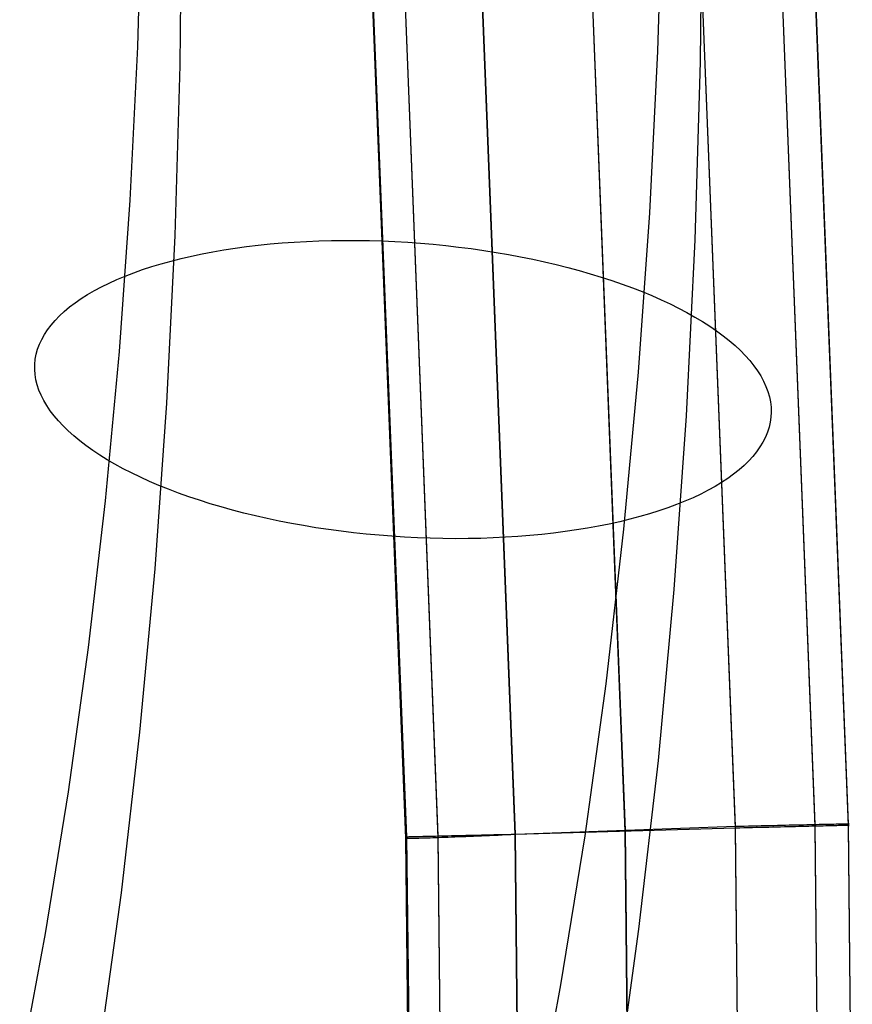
# Model space of a CAD drawing. Header units: millimetres. Extents: x 119 to 175.9, y -203.1 to -153.8.
# Tile 245 of 256: x 166.5 to 168.7, y -189.3 to -186.7. Entities that reach past the tile are written whole.
import ezdxf

# ---------------------------------------------------------------- set-up
doc = ezdxf.new("R2010")
doc.units = ezdxf.units.MM
doc.header["$MEASUREMENT"] = 0
doc.layers.add('Layer 01', color=5, linetype='Continuous', true_color=0x0000ff)

msp = doc.modelspace()

# ---------------------------------------------------------------- linework, layer by layer
at = {"layer": 'Layer 01'}
for p, q in [((168.6647, -188.8038, 34.9083), (168.5427, -185.7198, 34.9043)), ((168.3635, -188.8104, 35.2775), (168.2419, -185.7356, 35.2736)), ((168.3635, -188.8155, 31.3434), (168.2419, -185.7406, 31.3394)), ((168.5761, -188.8056, 35.1718), (168.4542, -185.7242, 35.1679)), ((168.5761, -188.8105, 31.4486), (168.4543, -185.7291, 31.4447)), ((168.6647, -188.8082, 31.7122), (168.5428, -185.7241, 31.7082)), ((167.7767, -188.8328, 31.3434), (167.6559, -185.7758, 31.3394)), ((167.7773, -188.8316, 35.2776), (167.6565, -185.7746, 35.2737)), ((168.0701, -188.8232, 31.3434), (167.9488, -185.7572, 31.3395)), ((168.0704, -188.8211, 35.2778), (167.9492, -185.7551, 35.2739)), ((167.3641, -185.7844, 34.9298), (167.4867, -188.8385, 34.9337)), ((167.4849, -188.8426, 31.7122), (167.3644, -185.7945, 31.7083)), ((167.4849, -188.8386, 34.9083), (167.3645, -185.7905, 34.9044)), ((167.5713, -188.8412, 31.4514), (167.4508, -185.7905, 31.4474)), ((167.5716, -188.8363, 35.1696), (167.4511, -185.7856, 35.1656)), ((168.2706, -186.7738, 30.8242), (168.275, -186.2946, 30.9857)), ((166.7704, -186.7335, 29.4673), (166.7825, -186.32, 29.62)), ((166.8834, -186.7838, 30.9276), (166.8876, -186.3265, 31.0818)), ((168.157, -186.7454, 29.3558), (168.1698, -186.3101, 29.5165)), ((166.75, -187.1422, 29.3029), (166.7704, -186.7335, 29.4673)), ((168.1355, -187.1756, 29.1827), (168.157, -186.7454, 29.3558)), ((166.8701, -187.2362, 30.7605), (166.8834, -186.7838, 30.9276)), ((168.2567, -187.2481, 30.649), (168.2706, -186.7738, 30.8242)), ((166.7213, -187.5456, 29.1271), (166.75, -187.1422, 29.3029)), ((168.1053, -187.6002, 28.9976), (168.1355, -187.1756, 29.1827)), ((166.8478, -187.6834, 30.5807), (166.8701, -187.2362, 30.7605)), ((167, -187.2748, 29.0134), (167.0301, -187.2702, 28.9979)), ((167.0301, -187.2702, 28.9979), (167.0607, -187.266, 28.9833)), ((167.0607, -187.266, 28.9833), (167.0918, -187.2623, 28.9697)), ((167.0918, -187.2623, 28.9697), (167.1233, -187.259, 28.9571)), ((167.1233, -187.259, 28.9571), (167.1553, -187.2562, 28.9454)), ((167.1553, -187.2562, 28.9454), (167.1877, -187.2539, 28.9348)), ((167.1877, -187.2539, 28.9348), (167.2204, -187.2521, 28.9253)), ((167.2204, -187.2521, 28.9253), (167.2535, -187.2507, 28.9167)), ((167.2535, -187.2507, 28.9167), (167.2868, -187.2498, 28.9093)), ((167.2868, -187.2498, 28.9093), (167.3203, -187.2494, 28.9029)), ((167.3203, -187.2494, 28.9029), (167.354, -187.2495, 28.8975)), ((167.354, -187.2495, 28.8975), (167.3879, -187.25, 28.8932)), ((167.3879, -187.25, 28.8932), (167.4219, -187.251, 28.89)), ((167.4219, -187.251, 28.89), (167.4559, -187.2525, 28.8879)), ((167.4559, -187.2525, 28.8879), (167.49, -187.2545, 28.8869)), ((167.49, -187.2545, 28.8869), (167.524, -187.2569, 28.8869)), ((167.524, -187.2569, 28.8869), (167.558, -187.2599, 28.8881)), ((167.558, -187.2599, 28.8881), (167.5919, -187.2632, 28.8903)), ((167.5919, -187.2632, 28.8903), (167.6257, -187.2671, 28.8936)), ((167.6257, -187.2671, 28.8936), (167.6593, -187.2714, 28.898)), ((167.6593, -187.2714, 28.898), (167.6927, -187.2761, 28.9035)), ((168.2333, -187.7168, 30.4605), (168.2567, -187.2481, 30.649)), ((166.8591, -187.3046, 29.1046), (166.8859, -187.2978, 29.0846)), ((166.8859, -187.2978, 29.0846), (166.9135, -187.2914, 29.0655)), ((166.9135, -187.2914, 29.0655), (166.9417, -187.2854, 29.0472)), ((166.9417, -187.2854, 29.0472), (166.9705, -187.2799, 29.0298)), ((166.9705, -187.2799, 29.0298), (167, -187.2748, 29.0134)), ((167.6927, -187.2761, 28.9035), (167.7258, -187.2813, 28.91)), ((167.7258, -187.2813, 28.91), (167.7586, -187.287, 28.9176)), ((167.7586, -187.287, 28.9176), (167.791, -187.2931, 28.9263)), ((167.791, -187.2931, 28.9263), (167.8231, -187.2996, 28.9359)), ((166.7832, -187.3274, 29.1694), (166.8077, -187.3194, 29.147)), ((166.8077, -187.3194, 29.147), (166.833, -187.3118, 29.1254)), ((166.833, -187.3118, 29.1254), (166.8591, -187.3046, 29.1046)), ((167.8231, -187.2996, 28.9359), (167.8548, -187.3065, 28.9466)), ((167.8548, -187.3065, 28.9466), (167.886, -187.3138, 28.9584)), ((167.886, -187.3138, 28.9584), (167.9168, -187.3215, 28.9711)), ((167.9168, -187.3215, 28.9711), (167.947, -187.3297, 28.9848)), ((166.7148, -187.3537, 29.241), (166.7367, -187.3446, 29.2164)), ((166.7367, -187.3446, 29.2164), (166.7595, -187.3358, 29.1926)), ((166.7595, -187.3358, 29.1926), (166.7832, -187.3274, 29.1694)), ((167.947, -187.3297, 28.9848), (167.9766, -187.3382, 28.9995)), ((167.9766, -187.3382, 28.9995), (168.0056, -187.347, 29.0151)), ((168.0056, -187.347, 29.0151), (168.034, -187.3563, 29.0317)), ((166.6547, -187.3832, 29.3184), (166.6738, -187.3731, 29.292)), ((166.6738, -187.3731, 29.292), (166.6938, -187.3632, 29.2662)), ((166.6938, -187.3632, 29.2662), (166.7148, -187.3537, 29.241)), ((168.034, -187.3563, 29.0317), (168.0617, -187.3659, 29.0491)), ((168.0617, -187.3659, 29.0491), (168.0888, -187.3758, 29.0675)), ((168.0888, -187.3758, 29.0675), (168.115, -187.386, 29.0867)), ((166.6195, -187.4045, 29.3729), (166.6366, -187.3937, 29.3454)), ((166.6366, -187.3937, 29.3454), (166.6547, -187.3832, 29.3184)), ((168.115, -187.386, 29.0867), (168.1406, -187.3966, 29.1068)), ((168.1406, -187.3966, 29.1068), (168.1653, -187.4075, 29.1277)), ((166.5746, -187.4386, 29.4584), (166.5885, -187.4269, 29.4295)), ((166.5885, -187.4269, 29.4295), (166.6035, -187.4156, 29.401)), ((166.6035, -187.4156, 29.401), (166.6195, -187.4045, 29.3729)), ((168.1653, -187.4075, 29.1277), (168.1892, -187.4186, 29.1494)), ((168.1892, -187.4186, 29.1494), (168.2122, -187.4301, 29.1719)), ((166.55, -187.4626, 29.5174), (166.5617, -187.4504, 29.4877)), ((166.5617, -187.4504, 29.4877), (166.5746, -187.4386, 29.4584)), ((168.2122, -187.4301, 29.1719), (168.2343, -187.4417, 29.1951)), ((168.2343, -187.4417, 29.1951), (168.2556, -187.4537, 29.219)), ((168.2556, -187.4537, 29.219), (168.2759, -187.4659, 29.2436)), ((166.5299, -187.4874, 29.5778), (166.5394, -187.4749, 29.5475)), ((166.5394, -187.4749, 29.5475), (166.55, -187.4626, 29.5174)), ((168.2759, -187.4659, 29.2436), (168.2952, -187.4782, 29.2689)), ((168.2952, -187.4782, 29.2689), (168.3135, -187.4908, 29.2948)), ((166.5144, -187.5131, 29.6391), (166.5216, -187.5002, 29.6083)), ((166.5216, -187.5002, 29.6083), (166.5299, -187.4874, 29.5778)), ((168.3135, -187.4908, 29.2948), (168.3309, -187.5036, 29.3213)), ((168.3309, -187.5036, 29.3213), (168.3472, -187.5166, 29.3484)), ((166.5035, -187.5393, 29.7012), (166.5084, -187.5261, 29.6701)), ((166.5084, -187.5261, 29.6701), (166.5144, -187.5131, 29.6391)), ((168.3472, -187.5166, 29.3484), (168.3625, -187.5297, 29.3759)), ((168.3625, -187.5297, 29.3759), (168.3767, -187.5429, 29.404)), ((166.4973, -187.5661, 29.7637), (166.4999, -187.5527, 29.7324)), ((166.4999, -187.5527, 29.7324), (166.5035, -187.5393, 29.7012)), ((166.6844, -187.9432, 28.94), (166.7213, -187.5456, 29.1271)), ((168.3767, -187.5429, 29.404), (168.3898, -187.5563, 29.4326)), ((168.3898, -187.5563, 29.4326), (168.4018, -187.5698, 29.4616)), ((166.4959, -187.5933, 29.8263), (166.496, -187.5797, 29.795)), ((166.496, -187.5797, 29.795), (166.4973, -187.5661, 29.7637)), ((168.4018, -187.5698, 29.4616), (168.4127, -187.5834, 29.4909)), ((168.4127, -187.5834, 29.4909), (168.4225, -187.597, 29.5207)), ((166.4969, -187.607, 29.8576), (166.4959, -187.5933, 29.8263)), ((166.4991, -187.6208, 29.8887), (166.4969, -187.607, 29.8576)), ((168.0665, -188.0188, 28.8007), (168.1053, -187.6002, 28.9976)), ((168.4225, -187.597, 29.5207), (168.4311, -187.6107, 29.5507)), ((168.4311, -187.6107, 29.5507), (168.4386, -187.6245, 29.5811)), ((166.5025, -187.6346, 29.9198), (166.4991, -187.6208, 29.8887)), ((166.5071, -187.6484, 29.9507), (166.5025, -187.6346, 29.9198)), ((168.4386, -187.6245, 29.5811), (168.4449, -187.6383, 29.6116)), ((168.4449, -187.6383, 29.6116), (168.4501, -187.6521, 29.6424)), ((166.5129, -187.6622, 29.9814), (166.5071, -187.6484, 29.9507)), ((166.5198, -187.6759, 30.0119), (166.5129, -187.6622, 29.9814)), ((168.4501, -187.6521, 29.6424), (168.454, -187.6659, 29.6734)), ((166.5278, -187.6897, 30.0421), (166.5198, -187.6759, 30.0119)), ((166.537, -187.7033, 30.072), (166.5278, -187.6897, 30.0421)), ((166.8164, -188.1248, 30.3883), (166.8478, -187.6834, 30.5807)), ((168.454, -187.6659, 29.6734), (168.4569, -187.6796, 29.7046)), ((168.4569, -187.6796, 29.7046), (168.4585, -187.6934, 29.7358)), ((166.5474, -187.717, 30.1015), (166.537, -187.7033, 30.072)), ((166.5588, -187.7305, 30.1307), (166.5474, -187.717, 30.1015)), ((168.2004, -188.1795, 30.2588), (168.2333, -187.7168, 30.4605)), ((168.4589, -187.707, 29.7671), (168.4582, -187.7206, 29.7984)), ((168.4585, -187.6934, 29.7358), (168.4589, -187.707, 29.7671)), ((166.5714, -187.7439, 30.1595), (166.5588, -187.7305, 30.1307)), ((166.5851, -187.7572, 30.1878), (166.5714, -187.7439, 30.1595)), ((168.4563, -187.7341, 29.8297), (168.4532, -187.7475, 29.8609)), ((168.4582, -187.7206, 29.7984), (168.4563, -187.7341, 29.8297)), ((166.5998, -187.7704, 30.2156), (166.5851, -187.7572, 30.1878)), ((168.4489, -187.7608, 29.8921), (168.4435, -187.774, 29.9231)), ((168.4532, -187.7475, 29.8609), (168.4489, -187.7608, 29.8921)), ((166.6156, -187.7835, 30.2429), (166.5998, -187.7704, 30.2156)), ((166.6324, -187.7963, 30.2697), (166.6156, -187.7835, 30.2429)), ((166.6502, -187.809, 30.2959), (166.6324, -187.7963, 30.2697)), ((168.4369, -187.787, 29.954), (168.4291, -187.7998, 29.9847)), ((168.4435, -187.774, 29.9231), (168.4369, -187.787, 29.954)), ((166.6691, -187.8215, 30.3215), (166.6502, -187.809, 30.2959)), ((166.6889, -187.8338, 30.3465), (166.6691, -187.8215, 30.3215)), ((168.4202, -187.8124, 30.0151), (168.4102, -187.8249, 30.0453)), ((168.4291, -187.7998, 29.9847), (168.4202, -187.8124, 30.0151)), ((166.7097, -187.8459, 30.3707), (166.6889, -187.8338, 30.3465)), ((166.7314, -187.8577, 30.3943), (166.7097, -187.8459, 30.3707)), ((168.399, -187.8371, 30.0752), (168.3867, -187.8491, 30.1047)), ((168.4102, -187.8249, 30.0453), (168.399, -187.8371, 30.0752)), ((166.754, -187.8692, 30.4171), (166.7314, -187.8577, 30.3943)), ((166.7774, -187.8805, 30.4392), (166.754, -187.8692, 30.4171)), ((168.3589, -187.8723, 30.1625), (168.3434, -187.8835, 30.1908)), ((168.3733, -187.8608, 30.1338), (168.3589, -187.8723, 30.1625)), ((168.3867, -187.8491, 30.1047), (168.3733, -187.8608, 30.1338)), ((166.8017, -187.8915, 30.4605), (166.7774, -187.8805, 30.4392)), ((166.8268, -187.9023, 30.481), (166.8017, -187.8915, 30.4605)), ((168.3268, -187.8945, 30.2186), (168.3092, -187.9051, 30.2459)), ((168.3434, -187.8835, 30.1908), (168.3268, -187.8945, 30.2186)), ((166.8527, -187.9127, 30.5007), (166.8268, -187.9023, 30.481)), ((166.8794, -187.9228, 30.5195), (166.8527, -187.9127, 30.5007)), ((166.9068, -187.9325, 30.5374), (166.8794, -187.9228, 30.5195)), ((168.2711, -187.9254, 30.2987), (168.2506, -187.9351, 30.3242)), ((168.2906, -187.9154, 30.2726), (168.2711, -187.9254, 30.2987)), ((168.3092, -187.9051, 30.2459), (168.2906, -187.9154, 30.2726)), ((166.6394, -188.3345, 28.7418), (166.6844, -187.9432, 28.94)), ((166.9348, -187.9419, 30.5544), (166.9068, -187.9325, 30.5374)), ((166.9636, -187.951, 30.5705), (166.9348, -187.9419, 30.5544)), ((166.9929, -187.9597, 30.5857), (166.9636, -187.951, 30.5705)), ((168.2067, -187.9534, 30.3733), (168.1835, -187.962, 30.3968)), ((168.2291, -187.9444, 30.3491), (168.2067, -187.9534, 30.3733)), ((168.2506, -187.9351, 30.3242), (168.2291, -187.9444, 30.3491)), ((167.0228, -187.968, 30.5999), (166.9929, -187.9597, 30.5857)), ((167.0533, -187.9759, 30.6131), (167.0228, -187.968, 30.5999)), ((167.0843, -187.9835, 30.6253), (167.0533, -187.9759, 30.6131)), ((168.1345, -187.978, 30.4416), (168.1088, -187.9854, 30.4628)), ((168.1594, -187.9702, 30.4196), (168.1345, -187.978, 30.4416)), ((168.1835, -187.962, 30.3968), (168.1594, -187.9702, 30.4196)), ((167.1157, -187.9906, 30.6365), (167.0843, -187.9835, 30.6253)), ((167.1476, -187.9973, 30.6467), (167.1157, -187.9906, 30.6365)), ((167.1799, -188.0036, 30.6559), (167.1476, -187.9973, 30.6467)), ((167.2125, -188.0094, 30.664), (167.1799, -188.0036, 30.6559)), ((168.0273, -188.0052, 30.5215), (167.9987, -188.0109, 30.5393)), ((168.0552, -187.999, 30.5028), (168.0273, -188.0052, 30.5215)), ((168.0823, -187.9924, 30.4832), (168.0552, -187.999, 30.5028)), ((168.1088, -187.9854, 30.4628), (168.0823, -187.9924, 30.4832)), ((167.2455, -188.0149, 30.6711), (167.2125, -188.0094, 30.664)), ((167.2787, -188.0198, 30.6771), (167.2455, -188.0149, 30.6711)), ((167.3122, -188.0244, 30.682), (167.2787, -188.0198, 30.6771)), ((167.3459, -188.0284, 30.6859), (167.3122, -188.0244, 30.682)), ((167.3797, -188.0321, 30.6886), (167.3459, -188.0284, 30.6859)), ((167.4137, -188.0352, 30.6903), (167.3797, -188.0321, 30.6886)), ((167.8786, -188.0295, 30.6014), (167.8472, -188.033, 30.6145)), ((167.9094, -188.0255, 30.5873), (167.8786, -188.0295, 30.6014)), ((167.9398, -188.0211, 30.5722), (167.9094, -188.0255, 30.5873)), ((167.9695, -188.0162, 30.5562), (167.9398, -188.0211, 30.5722)), ((167.9987, -188.0109, 30.5393), (167.9695, -188.0162, 30.5562)), ((168.019, -188.4307, 28.5921), (168.0665, -188.0188, 28.8007)), ((167.4477, -188.0379, 30.6909), (167.4137, -188.0352, 30.6903)), ((167.4818, -188.0401, 30.6904), (167.4477, -188.0379, 30.6909)), ((167.5159, -188.0418, 30.6889), (167.4818, -188.0401, 30.6904)), ((167.5499, -188.0431, 30.6862), (167.5159, -188.0418, 30.6889)), ((167.5838, -188.0439, 30.6825), (167.5499, -188.0431, 30.6862)), ((167.6176, -188.0442, 30.6777), (167.5838, -188.0439, 30.6825)), ((167.6512, -188.044, 30.6718), (167.6176, -188.0442, 30.6777)), ((167.6847, -188.0434, 30.6648), (167.6512, -188.044, 30.6718)), ((167.7178, -188.0422, 30.6568), (167.6847, -188.0434, 30.6648)), ((167.7507, -188.0406, 30.6478), (167.7178, -188.0422, 30.6568)), ((167.7833, -188.0385, 30.6377), (167.7507, -188.0406, 30.6478)), ((167.8155, -188.036, 30.6266), (167.7833, -188.0385, 30.6377)), ((167.8472, -188.033, 30.6145), (167.8155, -188.036, 30.6266)), ((166.7761, -188.5599, 30.1835), (166.8164, -188.1248, 30.3883)), ((168.1581, -188.6355, 30.0442), (168.2004, -188.1795, 30.2588)), ((166.5862, -188.7192, 28.5329), (166.6394, -188.3345, 28.7418)), ((167.963, -188.8356, 28.3722), (168.019, -188.4307, 28.5921)), ((166.7267, -188.9882, 29.9667), (166.7761, -188.5599, 30.1835)), ((168.1064, -189.0843, 29.817), (168.1581, -188.6355, 30.0442)), ((166.5249, -189.0967, 28.3134), (166.5862, -188.7192, 28.5329)), ((168.3635, -188.8155, 31.3434), (167.7767, -188.8328, 31.3434)), ((167.7773, -188.8316, 35.2776), (168.3635, -188.8104, 35.2775)), ((168.3635, -188.8104, 35.2775), (168.3752, -188.8102, 35.2762)), ((168.3741, -189.8689, 35.2789), (168.3635, -188.8104, 35.2775)), ((168.3749, -188.8152, 31.3447), (168.3635, -188.8155, 31.3434)), ((168.3741, -189.8739, 31.3448), (168.3635, -188.8155, 31.3434)), ((168.3863, -188.8149, 31.3464), (168.3749, -188.8152, 31.3447)), ((168.3752, -188.8102, 35.2762), (168.3868, -188.8099, 35.2743)), ((168.3976, -188.8147, 31.3486), (168.3863, -188.8149, 31.3464)), ((168.3868, -188.8099, 35.2743), (168.3983, -188.8096, 35.2721)), ((168.4088, -188.8144, 31.3511), (168.3976, -188.8147, 31.3486)), ((168.3983, -188.8096, 35.2721), (168.4098, -188.8094, 35.2695)), ((168.42, -188.8142, 31.3539), (168.4088, -188.8144, 31.3511)), ((168.4098, -188.8094, 35.2695), (168.4212, -188.8091, 35.2665)), ((168.431, -188.8139, 31.3572), (168.42, -188.8142, 31.3539)), ((168.4212, -188.8091, 35.2665), (168.4324, -188.8088, 35.2631)), ((168.4419, -188.8137, 31.3608), (168.431, -188.8139, 31.3572)), ((168.4324, -188.8088, 35.2631), (168.4436, -188.8086, 35.2593)), ((168.4527, -188.8134, 31.3648), (168.4419, -188.8137, 31.3608)), ((168.4436, -188.8086, 35.2593), (168.4545, -188.8083, 35.2552)), ((168.4633, -188.8132, 31.3692), (168.4527, -188.8134, 31.3648)), ((168.4545, -188.8083, 35.2552), (168.4654, -188.8081, 35.2506)), ((168.4738, -188.8129, 31.3739), (168.4633, -188.8132, 31.3692)), ((168.4654, -188.8081, 35.2506), (168.4761, -188.8078, 35.2457)), ((168.4841, -188.8127, 31.379), (168.4738, -188.8129, 31.3739)), ((168.4761, -188.8078, 35.2457), (168.4866, -188.8076, 35.2404)), ((168.4942, -188.8124, 31.3845), (168.4841, -188.8127, 31.379)), ((168.4866, -188.8076, 35.2404), (168.4969, -188.8074, 35.2347)), ((168.5042, -188.8122, 31.3902), (168.4942, -188.8124, 31.3845)), ((168.4969, -188.8074, 35.2347), (168.507, -188.8071, 35.2287)), ((168.5139, -188.812, 31.3964), (168.5042, -188.8122, 31.3902)), ((168.507, -188.8071, 35.2287), (168.5168, -188.8069, 35.2223)), ((168.5234, -188.8117, 31.4028), (168.5139, -188.812, 31.3964)), ((168.5168, -188.8069, 35.2223), (168.5265, -188.8067, 35.2156)), ((168.5327, -188.8115, 31.4096), (168.5234, -188.8117, 31.4028)), ((168.5265, -188.8067, 35.2156), (168.5359, -188.8065, 35.2085)), ((168.5418, -188.8113, 31.4167), (168.5327, -188.8115, 31.4096)), ((168.5359, -188.8065, 35.2085), (168.5451, -188.8063, 35.2012)), ((168.5506, -188.8111, 31.424), (168.5418, -188.8113, 31.4167)), ((168.5451, -188.8063, 35.2012), (168.554, -188.8061, 35.1935)), ((168.5591, -188.8109, 31.4317), (168.5506, -188.8111, 31.424)), ((168.554, -188.8061, 35.1935), (168.5626, -188.8059, 35.1855)), ((168.5674, -188.8107, 31.4397), (168.5591, -188.8109, 31.4317)), ((168.5626, -188.8059, 35.1855), (168.5709, -188.8057, 35.1772)), ((168.5754, -188.8105, 31.448), (168.5674, -188.8107, 31.4397)), ((168.5709, -188.8057, 35.1772), (168.579, -188.8055, 35.1686)), ((168.5832, -188.8103, 31.4565), (168.5754, -188.8105, 31.448)), ((168.5866, -189.87, 35.1732), (168.5761, -188.8056, 35.1718)), ((168.5866, -189.8749, 31.45), (168.5761, -188.8105, 31.4486)), ((168.579, -188.8055, 35.1686), (168.5867, -188.8053, 35.1598)), ((168.5906, -188.8101, 31.4653), (168.5832, -188.8103, 31.4565)), ((168.5867, -188.8053, 35.1598), (168.5942, -188.8052, 35.1507)), ((168.5977, -188.81, 31.4743), (168.5906, -188.8101, 31.4653)), ((168.5942, -188.8052, 35.1507), (168.6013, -188.805, 35.1413)), ((168.6045, -188.8098, 31.4836), (168.5977, -188.81, 31.4743)), ((168.6013, -188.805, 35.1413), (168.6081, -188.8049, 35.1317)), ((168.611, -188.8096, 31.4931), (168.6045, -188.8098, 31.4836)), ((168.6081, -188.8049, 35.1317), (168.6145, -188.8047, 35.1219)), ((168.6172, -188.8095, 31.5028), (168.611, -188.8096, 31.4931)), ((168.6145, -188.8047, 35.1219), (168.6206, -188.8046, 35.1118)), ((168.623, -188.8093, 31.5127), (168.6172, -188.8095, 31.5028)), ((168.6206, -188.8046, 35.1118), (168.6263, -188.8045, 35.1015)), ((168.6285, -188.8092, 31.5228), (168.623, -188.8093, 31.5127)), ((168.6263, -188.8045, 35.1015), (168.6317, -188.8044, 35.0911)), ((168.6336, -188.8091, 31.5331), (168.6285, -188.8092, 31.5228)), ((168.6317, -188.8044, 35.0911), (168.6367, -188.8043, 35.0804)), ((168.6384, -188.8089, 31.5436), (168.6336, -188.8091, 31.5331)), ((168.6367, -188.8043, 35.0804), (168.6413, -188.8042, 35.0696)), ((168.6428, -188.8088, 31.5542), (168.6384, -188.8089, 31.5436)), ((168.6413, -188.8042, 35.0696), (168.6456, -188.8041, 35.0587)), ((168.6468, -188.8087, 31.5649), (168.6428, -188.8088, 31.5542)), ((168.6456, -188.8041, 35.0587), (168.6495, -188.804, 35.0476)), ((168.6505, -188.8086, 31.5758), (168.6468, -188.8087, 31.5649)), ((168.6495, -188.804, 35.0476), (168.653, -188.8039, 35.0363)), ((168.6538, -188.8085, 31.5869), (168.6505, -188.8086, 31.5758)), ((168.653, -188.8039, 35.0363), (168.656, -188.8039, 35.025)), ((168.6567, -188.8085, 31.598), (168.6538, -188.8085, 31.5869)), ((168.656, -188.8039, 35.025), (168.6587, -188.8038, 35.0135)), ((168.6593, -188.8084, 31.6092), (168.6567, -188.8085, 31.598)), ((168.6587, -188.8038, 35.0135), (168.661, -188.8038, 35.002)), ((168.6615, -188.8083, 31.6205), (168.6593, -188.8084, 31.6092)), ((168.661, -188.8038, 35.002), (168.6629, -188.8038, 34.9904)), ((168.6632, -188.8083, 31.6319), (168.6615, -188.8083, 31.6205)), ((168.6629, -188.8038, 34.9904), (168.6644, -188.8037, 34.9787)), ((168.6646, -188.8082, 31.6433), (168.6632, -188.8083, 31.6319)), ((168.6644, -188.8037, 34.9787), (168.6654, -188.8037, 34.967)), ((168.6656, -188.8082, 31.6547), (168.6646, -188.8082, 31.6433)), ((168.6752, -189.8707, 34.9097), (168.6647, -188.8038, 34.9083)), ((168.6656, -188.8038, 34.92), (168.6647, -188.8038, 34.9083)), ((168.6647, -188.8038, 34.9083), (168.6647, -188.8082, 31.7122)), ((168.6647, -188.8082, 31.7122), (168.6656, -188.8081, 31.7007)), ((168.6752, -189.875, 31.7135), (168.6647, -188.8082, 31.7122)), ((168.6654, -188.8037, 34.967), (168.6661, -188.8037, 34.9553)), ((168.6662, -188.8038, 34.9318), (168.6656, -188.8038, 34.92)), ((168.6656, -188.8081, 31.7007), (168.6662, -188.8081, 31.6892)), ((168.6662, -188.8082, 31.6662), (168.6656, -188.8082, 31.6547)), ((168.6661, -188.8037, 34.9553), (168.6664, -188.8037, 34.9435)), ((168.6664, -188.8037, 34.9435), (168.6662, -188.8038, 34.9318)), ((168.6662, -188.8081, 31.6892), (168.6664, -188.8082, 31.6777)), ((168.6664, -188.8082, 31.6777), (168.6662, -188.8082, 31.6662)), ((167.4835, -188.8386, 34.9319), (167.4834, -188.8386, 34.9438)), ((167.4834, -188.8386, 34.9438), (167.4837, -188.8386, 34.9556)), ((167.484, -188.8386, 34.9201), (167.4835, -188.8386, 34.9319)), ((167.4836, -188.8429, 31.6887), (167.4841, -188.8427, 31.7004)), ((167.4836, -188.843, 31.6769), (167.4836, -188.8429, 31.6887)), ((167.484, -188.8431, 31.6651), (167.4836, -188.843, 31.6769)), ((167.4837, -188.8386, 34.9556), (167.4844, -188.8385, 34.9674)), ((167.4849, -188.8386, 34.9083), (167.484, -188.8386, 34.9201)), ((167.4848, -188.8431, 31.6533), (167.484, -188.8431, 31.6651)), ((167.4841, -188.8427, 31.7004), (167.4849, -188.8426, 31.7122)), ((167.4844, -188.8385, 34.9674), (167.4855, -188.8385, 34.9792)), ((167.4859, -188.8432, 31.6416), (167.4848, -188.8431, 31.6533)), ((167.4953, -189.8723, 34.9097), (167.4849, -188.8386, 34.9083)), ((167.4849, -188.8426, 31.7122), (167.4849, -188.8386, 34.9083)), ((167.4953, -189.8763, 31.7135), (167.4849, -188.8426, 31.7122)), ((167.4855, -188.8385, 34.9792), (167.4871, -188.8384, 34.9909)), ((167.4875, -188.8432, 31.6299), (167.4859, -188.8432, 31.6416)), ((167.4867, -188.8385, 34.9337), (167.4987, -189.8743, 34.9351)), ((167.4871, -188.8384, 34.9909), (167.489, -188.8384, 35.0026)), ((167.4895, -188.8433, 31.6183), (167.4875, -188.8432, 31.6299)), ((167.489, -188.8384, 35.0026), (167.4914, -188.8383, 35.0142)), ((167.4919, -188.8433, 31.6067), (167.4895, -188.8433, 31.6183)), ((167.4914, -188.8383, 35.0142), (167.4941, -188.8382, 35.0257)), ((167.4947, -188.8432, 31.5953), (167.4919, -188.8433, 31.6067)), ((167.4941, -188.8382, 35.0257), (167.4973, -188.8382, 35.0371)), ((167.4979, -188.8432, 31.5839), (167.4947, -188.8432, 31.5953)), ((167.4973, -188.8382, 35.0371), (167.5008, -188.8381, 35.0483)), ((167.5014, -188.8431, 31.5727), (167.4979, -188.8432, 31.5839)), ((167.5008, -188.8381, 35.0483), (167.5047, -188.838, 35.0595)), ((167.5054, -188.8431, 31.5616), (167.5014, -188.8431, 31.5727)), ((167.5047, -188.838, 35.0595), (167.509, -188.8379, 35.0705)), ((167.5097, -188.843, 31.5506), (167.5054, -188.8431, 31.5616)), ((167.509, -188.8379, 35.0705), (167.5137, -188.8377, 35.0814)), ((167.5144, -188.8429, 31.5398), (167.5097, -188.843, 31.5506)), ((167.5137, -188.8377, 35.0814), (167.5188, -188.8376, 35.092)), ((167.5195, -188.8427, 31.5292), (167.5144, -188.8429, 31.5398)), ((167.5188, -188.8376, 35.092), (167.5243, -188.8375, 35.1025)), ((167.525, -188.8426, 31.5187), (167.5195, -188.8427, 31.5292)), ((167.5243, -188.8375, 35.1025), (167.5301, -188.8373, 35.1128)), ((167.5308, -188.8424, 31.5085), (167.525, -188.8426, 31.5187)), ((167.5301, -188.8373, 35.1128), (167.5362, -188.8372, 35.1229)), ((167.5369, -188.8422, 31.4984), (167.5308, -188.8424, 31.5085)), ((167.5362, -188.8372, 35.1229), (167.5427, -188.837, 35.1328)), ((167.5434, -188.842, 31.4886), (167.5369, -188.8422, 31.4984)), ((167.5427, -188.837, 35.1328), (167.5496, -188.8369, 35.1425)), ((167.5502, -188.8418, 31.4789), (167.5434, -188.842, 31.4886)), ((167.5496, -188.8369, 35.1425), (167.5568, -188.8367, 35.1518)), ((167.5574, -188.8416, 31.4696), (167.5502, -188.8418, 31.4789)), ((167.5568, -188.8367, 35.1518), (167.5643, -188.8365, 35.161)), ((167.5649, -188.8413, 31.4605), (167.5574, -188.8416, 31.4696)), ((167.5643, -188.8365, 35.161), (167.5721, -188.8363, 35.1699)), ((167.5726, -188.8411, 31.4516), (167.5649, -188.8413, 31.4605)), ((167.5817, -189.8774, 31.4527), (167.5713, -188.8412, 31.4514)), ((167.582, -189.8725, 35.1709), (167.5716, -188.8363, 35.1696)), ((167.5721, -188.8363, 35.1699), (167.5802, -188.8361, 35.1785)), ((167.5807, -188.8408, 31.443), (167.5726, -188.8411, 31.4516)), ((167.5802, -188.8361, 35.1785), (167.5886, -188.8359, 35.1868)), ((167.5891, -188.8405, 31.4347), (167.5807, -188.8408, 31.443)), ((167.5886, -188.8359, 35.1868), (167.5973, -188.8357, 35.1948)), ((167.5977, -188.8401, 31.4267), (167.5891, -188.8405, 31.4347)), ((167.5973, -188.8357, 35.1948), (167.6063, -188.8355, 35.2025)), ((167.6067, -188.8398, 31.419), (167.5977, -188.8401, 31.4267)), ((167.6063, -188.8355, 35.2025), (167.6155, -188.8353, 35.2099)), ((167.6159, -188.8395, 31.4116), (167.6067, -188.8398, 31.419)), ((167.6155, -188.8353, 35.2099), (167.625, -188.8351, 35.2169)), ((167.6253, -188.8391, 31.4046), (167.6159, -188.8395, 31.4116)), ((167.625, -188.8351, 35.2169), (167.6347, -188.8349, 35.2237)), ((167.635, -188.8387, 31.3978), (167.6253, -188.8391, 31.4046)), ((167.6347, -188.8349, 35.2237), (167.6447, -188.8346, 35.2301)), ((167.6449, -188.8383, 31.3915), (167.635, -188.8387, 31.3978)), ((167.6447, -188.8346, 35.2301), (167.6548, -188.8344, 35.2361)), ((167.655, -188.8379, 31.3854), (167.6449, -188.8383, 31.3915)), ((167.6548, -188.8344, 35.2361), (167.6652, -188.8342, 35.2418)), ((167.6653, -188.8375, 31.3797), (167.655, -188.8379, 31.3854)), ((167.6652, -188.8342, 35.2418), (167.6758, -188.8339, 35.2471)), ((167.6758, -188.8371, 31.3744), (167.6653, -188.8375, 31.3797)), ((167.6758, -188.8339, 35.2471), (167.6865, -188.8337, 35.252)), ((167.6865, -188.8367, 31.3694), (167.6758, -188.8371, 31.3744)), ((167.6865, -188.8337, 35.252), (167.6974, -188.8334, 35.2566)), ((167.6973, -188.8362, 31.3648), (167.6865, -188.8367, 31.3694)), ((167.7083, -188.8357, 31.3606), (167.6973, -188.8362, 31.3648)), ((167.6974, -188.8334, 35.2566), (167.7085, -188.8332, 35.2608)), ((167.7194, -188.8353, 31.3567), (167.7083, -188.8357, 31.3606)), ((167.7085, -188.8332, 35.2608), (167.7197, -188.8329, 35.2646)), ((167.7307, -188.8348, 31.3533), (167.7194, -188.8353, 31.3567)), ((167.7197, -188.8329, 35.2646), (167.731, -188.8327, 35.268)), ((167.7421, -188.8343, 31.3502), (167.7307, -188.8348, 31.3533)), ((167.731, -188.8327, 35.268), (167.7424, -188.8324, 35.271)), ((167.7535, -188.8338, 31.3475), (167.7421, -188.8343, 31.3502)), ((167.7424, -188.8324, 35.271), (167.754, -188.8321, 35.2736)), ((167.7651, -188.8333, 31.3452), (167.7535, -188.8338, 31.3475)), ((167.754, -188.8321, 35.2736), (167.7656, -188.8319, 35.2758)), ((167.7767, -188.8328, 31.3434), (167.7651, -188.8333, 31.3452)), ((167.7656, -188.8319, 35.2758), (167.7773, -188.8316, 35.2776)), ((167.7872, -189.8747, 31.3447), (167.7767, -188.8328, 31.3434)), ((167.7876, -189.8735, 35.279), (167.7773, -188.8316, 35.2776)), ((167.8985, -189.233, 28.1411), (167.963, -188.8356, 28.3722)), ((168.0806, -189.8733, 31.3447), (168.0701, -188.8232, 31.3434)), ((168.0809, -189.8712, 35.2792), (168.0704, -188.8211, 35.2778)), ((166.6685, -189.4091, 29.7381), (166.7267, -188.9882, 29.9667)), ((166.4556, -189.4666, 28.0836), (166.5249, -189.0967, 28.3134)), ((168.0454, -189.5255, 29.5774), (168.1064, -189.0843, 29.817)), ((167.8256, -189.6224, 27.8992), (167.8985, -189.233, 28.1411))]:
    msp.add_line(p, q, dxfattribs=at)

doc.saveas('drawing.dxf')
